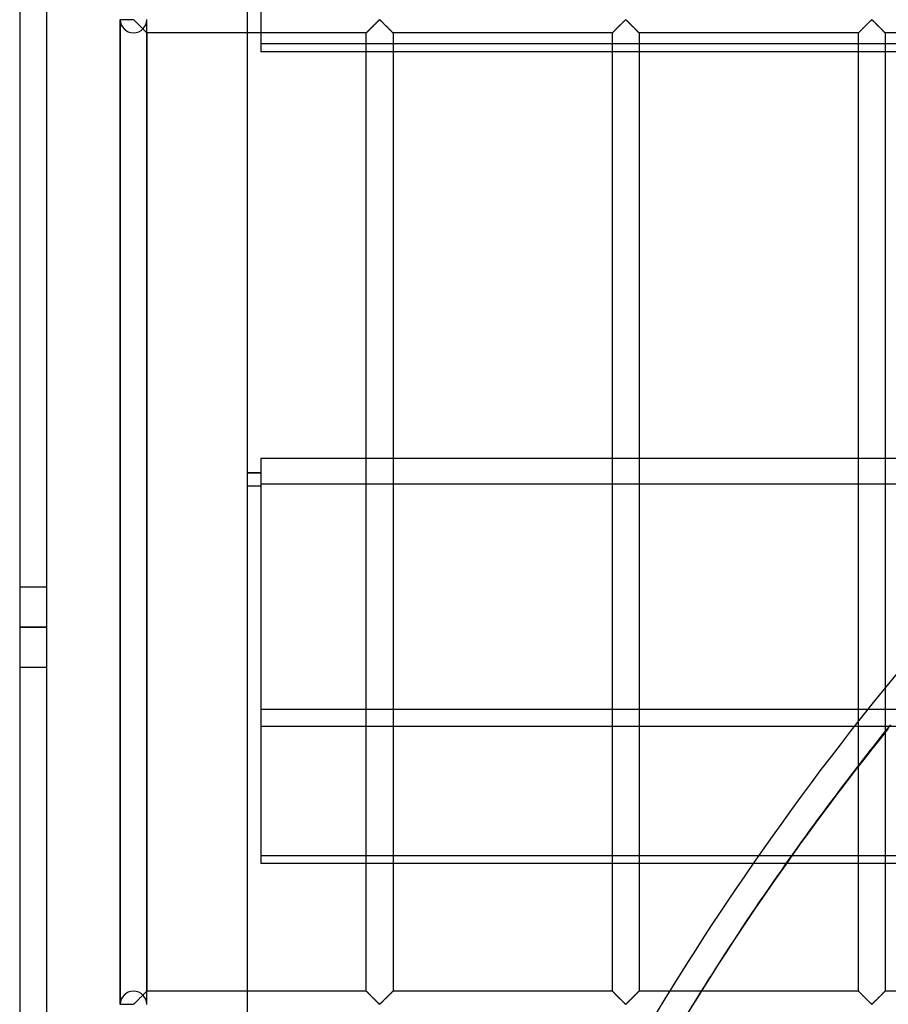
# Model space of a CAD drawing. Header units: millimetres. Extents: x -572 to 572, y -572 to 572.
# Tile 16 of 51: x -572 to -410, y 276 to 459. Entities that reach past the tile are written whole.
import ezdxf

# ---------------------------------------------------------------- set-up
doc = ezdxf.new("R2010")
doc.units = ezdxf.units.MM
doc.layers.add('MAIN-1', color=7, linetype='Continuous')
doc.layers.add('MAIN-2', color=7, linetype='Continuous')

msp = doc.modelspace()

# ---------------------------------------------------------------- linework, layer by layer
at = {"layer": 'MAIN-1'}
for p, q in [((-572.5, 572.5), (-572.5, -572.5)), ((-530, -530), (-530, 530)), ((-527.5, 482.13), (-527.5, 453.33)), ((527.5, 453.33), (-527.5, 453.33)), ((527.5, 377.49), (-527.5, 377.49)), ((-527.5, 377.49), (-527.5, 330.7)), ((-527.5, 374.82), (-530, 374.82)), ((-527.5, 374.76), (-530, 374.76)), ((-527.5, 372.32), (-530, 372.32)), ((-527.5, 330.7), (527.5, 330.7)), ((-527.5, 330.7), (-527.5, 301.9)), ((527.5, 301.9), (-527.5, 301.9)), ((-445.28, 278.12), (-451.16, 278.12))]:
    msp.add_line(p, q, dxfattribs=at)
msp.add_arc((0, 0), 530, 145.2765, 154.7519, dxfattribs=at)
msp.add_ellipse((0.2, 0.34), major_axis=(-454.66, 262.5), ratio=0.987688, start_param=-0.089431, end_param=0, dxfattribs=at)
at = {"layer": 'MAIN-2'}
for p, q in [((-567.5, 567.5), (-567.5, -567.5)), ((-553.75, 275.7), (-553.75, 459.3)), ((-553.75, 459.3), (-553.75, 275.7)), ((-553.75, 459.3), (-553.75, 275.7)), ((-551.25, 459.3), (-553.75, 459.3)), ((-551.25, 459.3), (-551.25, 459.38)), ((-551.14, 459.24), (-551.25, 459.3)), ((-551.04, 459.16), (-551.14, 459.24)), ((-548.75, 275.7), (-548.75, 459.3)), ((-548.75, 275.7), (-548.75, 459.3)), ((-505.52, 459.16), (-505.45, 459.22)), ((-505.44, 459.23), (-505.49, 459.18)), ((-505.45, 459.22), (-505.37, 459.29)), ((-505.39, 459.27), (-505.44, 459.23)), ((-505.31, 459.3), (-505.39, 459.27)), ((-505.37, 459.29), (-505.26, 459.29)), ((-505.2, 459.24), (-505.31, 459.3)), ((-505.26, 459.29), (-505.18, 459.22)), ((-505.11, 459.16), (-505.2, 459.24)), ((-505.18, 459.22), (-505.1, 459.16)), ((-459.58, 459.16), (-459.51, 459.22)), ((-459.5, 459.23), (-459.56, 459.18)), ((-459.51, 459.22), (-459.43, 459.29)), ((-459.45, 459.27), (-459.5, 459.23)), ((-459.38, 459.3), (-459.45, 459.27)), ((-459.43, 459.29), (-459.32, 459.29)), ((-459.26, 459.24), (-459.38, 459.3)), ((-459.32, 459.29), (-459.24, 459.22)), ((-459.17, 459.16), (-459.26, 459.24)), ((-459.24, 459.22), (-459.17, 459.16)), ((-413.65, 459.16), (-413.57, 459.22)), ((-413.57, 459.23), (-413.62, 459.18)), ((-413.57, 459.22), (-413.49, 459.29)), ((-413.51, 459.27), (-413.57, 459.23)), ((-413.44, 459.3), (-413.51, 459.27)), ((-413.49, 459.29), (-413.38, 459.29)), ((-413.32, 459.24), (-413.44, 459.3)), ((-413.38, 459.29), (-413.3, 459.22)), ((-413.23, 459.16), (-413.32, 459.24)), ((-413.3, 459.22), (-413.23, 459.16)), ((-550.95, 459.06), (-551.04, 459.16)), ((-550.85, 458.96), (-550.95, 459.06)), ((-550.74, 458.86), (-550.85, 458.96)), ((-550.63, 458.75), (-550.74, 458.86)), ((-550.51, 458.63), (-550.63, 458.75)), ((-550.4, 458.52), (-550.51, 458.63)), ((-550.28, 458.4), (-550.4, 458.52)), ((-550.16, 458.28), (-550.28, 458.4)), ((-550.04, 458.16), (-550.16, 458.28)), ((-549.92, 458.04), (-550.04, 458.16)), ((-549.8, 457.92), (-549.92, 458.04)), ((-549.68, 457.81), (-549.8, 457.92)), ((-549.57, 457.7), (-549.68, 457.81)), ((-549.46, 457.59), (-549.57, 457.7)), ((-549.48, 457.61), (-549.42, 457.54)), ((-549.36, 457.48), (-549.46, 457.59)), ((-549.42, 457.54), (-549.36, 457.48)), ((-549.36, 457.48), (-549.3, 457.42)), ((-549.26, 457.38), (-549.36, 457.48)), ((-549.3, 457.42), (-549.24, 457.36)), ((-549.16, 457.28), (-549.26, 457.38)), ((-549.24, 457.36), (-549.18, 457.31)), ((-507.4, 457.29), (-507.32, 457.37)), ((-507.29, 457.4), (-507.34, 457.34)), ((-507.32, 457.37), (-507.24, 457.45)), ((-507.23, 457.46), (-507.29, 457.4)), ((-507.24, 457.45), (-507.15, 457.53)), ((-507.17, 457.52), (-507.23, 457.46)), ((-507.11, 457.58), (-507.17, 457.52)), ((-507.15, 457.53), (-507.07, 457.62)), ((-507.05, 457.64), (-507.11, 457.58)), ((-507.07, 457.62), (-506.98, 457.71)), ((-506.98, 457.7), (-507.05, 457.64)), ((-506.98, 457.71), (-506.89, 457.8)), ((-506.92, 457.77), (-506.98, 457.7)), ((-506.85, 457.83), (-506.92, 457.77)), ((-506.89, 457.8), (-506.8, 457.89)), ((-506.79, 457.9), (-506.85, 457.83)), ((-506.8, 457.89), (-506.7, 457.98)), ((-506.72, 457.97), (-506.79, 457.9)), ((-506.65, 458.03), (-506.72, 457.97)), ((-506.7, 457.98), (-506.61, 458.08)), ((-506.58, 458.1), (-506.65, 458.03)), ((-506.61, 458.08), (-506.51, 458.18)), ((-506.51, 458.17), (-506.58, 458.1)), ((-506.51, 458.18), (-506.41, 458.27)), ((-506.44, 458.24), (-506.51, 458.17)), ((-506.38, 458.31), (-506.44, 458.24)), ((-506.41, 458.27), (-506.32, 458.37)), ((-506.31, 458.38), (-506.38, 458.31)), ((-506.32, 458.37), (-506.22, 458.46)), ((-506.24, 458.45), (-506.31, 458.38)), ((-506.17, 458.51), (-506.24, 458.45)), ((-506.22, 458.46), (-506.13, 458.56)), ((-506.1, 458.58), (-506.17, 458.51)), ((-506.13, 458.56), (-506.03, 458.65)), ((-506.04, 458.65), (-506.1, 458.58)), ((-505.97, 458.71), (-506.04, 458.65)), ((-506.03, 458.65), (-505.94, 458.74)), ((-505.91, 458.78), (-505.97, 458.71)), ((-505.94, 458.74), (-505.85, 458.83)), ((-505.84, 458.84), (-505.91, 458.78)), ((-505.85, 458.83), (-505.76, 458.92)), ((-505.78, 458.9), (-505.84, 458.84)), ((-505.72, 458.96), (-505.78, 458.9)), ((-505.76, 458.92), (-505.68, 459)), ((-505.66, 459.02), (-505.72, 458.96)), ((-505.68, 459), (-505.6, 459.08)), ((-505.6, 459.08), (-505.66, 459.02)), ((-505.6, 459.08), (-505.52, 459.16)), ((-505.55, 459.13), (-505.6, 459.08)), ((-505.49, 459.18), (-505.55, 459.13)), ((-505.01, 459.06), (-505.11, 459.16)), ((-505.1, 459.16), (-505.03, 459.08)), ((-505.03, 459.08), (-504.95, 459)), ((-504.91, 458.96), (-505.01, 459.06)), ((-504.95, 459), (-504.86, 458.92)), ((-504.8, 458.86), (-504.91, 458.96)), ((-504.86, 458.92), (-504.77, 458.83)), ((-504.69, 458.75), (-504.8, 458.86)), ((-504.77, 458.83), (-504.68, 458.74)), ((-504.58, 458.63), (-504.69, 458.75)), ((-504.68, 458.74), (-504.59, 458.65)), ((-504.59, 458.65), (-504.5, 458.56)), ((-504.46, 458.52), (-504.58, 458.63)), ((-504.5, 458.56), (-504.4, 458.46)), ((-504.34, 458.4), (-504.46, 458.52)), ((-504.4, 458.46), (-504.31, 458.37)), ((-504.22, 458.28), (-504.34, 458.4)), ((-504.31, 458.37), (-504.21, 458.27)), ((-504.1, 458.16), (-504.22, 458.28)), ((-504.21, 458.27), (-504.12, 458.18)), ((-504.12, 458.18), (-504.02, 458.08)), ((-503.98, 458.04), (-504.1, 458.16)), ((-504.02, 458.08), (-503.92, 457.98)), ((-503.86, 457.92), (-503.98, 458.04)), ((-503.92, 457.98), (-503.83, 457.89)), ((-503.75, 457.81), (-503.86, 457.92)), ((-503.83, 457.89), (-503.73, 457.8)), ((-503.63, 457.7), (-503.75, 457.81)), ((-503.73, 457.8), (-503.64, 457.71)), ((-503.64, 457.71), (-503.56, 457.62)), ((-503.53, 457.59), (-503.63, 457.7)), ((-503.56, 457.62), (-503.47, 457.53)), ((-503.42, 457.48), (-503.53, 457.59)), ((-503.47, 457.53), (-503.39, 457.45)), ((-503.32, 457.38), (-503.42, 457.48)), ((-503.39, 457.45), (-503.31, 457.37)), ((-503.22, 457.28), (-503.32, 457.38)), ((-503.31, 457.37), (-503.23, 457.29)), ((-461.46, 457.29), (-461.38, 457.37)), ((-461.35, 457.4), (-461.41, 457.34)), ((-461.38, 457.37), (-461.3, 457.45)), ((-461.29, 457.46), (-461.35, 457.4)), ((-461.3, 457.45), (-461.22, 457.53)), ((-461.23, 457.52), (-461.29, 457.46)), ((-461.17, 457.58), (-461.23, 457.52)), ((-461.22, 457.53), (-461.13, 457.62)), ((-461.11, 457.64), (-461.17, 457.58)), ((-461.13, 457.62), (-461.04, 457.71)), ((-461.05, 457.7), (-461.11, 457.64)), ((-460.98, 457.77), (-461.05, 457.7)), ((-461.04, 457.71), (-460.95, 457.8)), ((-460.92, 457.83), (-460.98, 457.77)), ((-460.95, 457.8), (-460.86, 457.89)), ((-460.85, 457.9), (-460.92, 457.83)), ((-460.86, 457.89), (-460.76, 457.98)), ((-460.78, 457.97), (-460.85, 457.9)), ((-460.71, 458.03), (-460.78, 457.97)), ((-460.76, 457.98), (-460.67, 458.08)), ((-460.65, 458.1), (-460.71, 458.03)), ((-460.67, 458.08), (-460.57, 458.18)), ((-460.58, 458.17), (-460.65, 458.1)), ((-460.51, 458.24), (-460.58, 458.17)), ((-460.57, 458.18), (-460.48, 458.27)), ((-460.44, 458.31), (-460.51, 458.24)), ((-460.48, 458.27), (-460.38, 458.37)), ((-460.37, 458.38), (-460.44, 458.31)), ((-460.38, 458.37), (-460.28, 458.46)), ((-460.3, 458.45), (-460.37, 458.38)), ((-460.23, 458.51), (-460.3, 458.45)), ((-460.28, 458.46), (-460.19, 458.56)), ((-460.17, 458.58), (-460.23, 458.51)), ((-460.19, 458.56), (-460.1, 458.65)), ((-460.1, 458.65), (-460.17, 458.58)), ((-460.1, 458.65), (-460, 458.74)), ((-460.03, 458.71), (-460.1, 458.65)), ((-459.97, 458.78), (-460.03, 458.71)), ((-460, 458.74), (-459.91, 458.83)), ((-459.91, 458.84), (-459.97, 458.78)), ((-459.91, 458.83), (-459.83, 458.92)), ((-459.84, 458.9), (-459.91, 458.84)), ((-459.78, 458.96), (-459.84, 458.9)), ((-459.83, 458.92), (-459.74, 459)), ((-459.72, 459.02), (-459.78, 458.96)), ((-459.74, 459), (-459.66, 459.08)), ((-459.67, 459.08), (-459.72, 459.02)), ((-459.61, 459.13), (-459.67, 459.08)), ((-459.66, 459.08), (-459.58, 459.16)), ((-459.56, 459.18), (-459.61, 459.13)), ((-459.17, 459.16), (-459.09, 459.08)), ((-459.07, 459.06), (-459.17, 459.16)), ((-459.09, 459.08), (-459.01, 459)), ((-458.97, 458.96), (-459.07, 459.06)), ((-459.01, 459), (-458.92, 458.92)), ((-458.86, 458.86), (-458.97, 458.96)), ((-458.92, 458.92), (-458.84, 458.83)), ((-458.75, 458.75), (-458.86, 458.86)), ((-458.84, 458.83), (-458.75, 458.74)), ((-458.64, 458.63), (-458.75, 458.75)), ((-458.75, 458.74), (-458.65, 458.65)), ((-458.65, 458.65), (-458.56, 458.56)), ((-458.52, 458.52), (-458.64, 458.63)), ((-458.56, 458.56), (-458.47, 458.46)), ((-458.4, 458.4), (-458.52, 458.52)), ((-458.47, 458.46), (-458.37, 458.37)), ((-458.28, 458.28), (-458.4, 458.4)), ((-458.37, 458.37), (-458.27, 458.27)), ((-458.16, 458.16), (-458.28, 458.28)), ((-458.27, 458.27), (-458.18, 458.18)), ((-458.18, 458.18), (-458.08, 458.08)), ((-458.04, 458.04), (-458.16, 458.16)), ((-458.08, 458.08), (-457.99, 457.98)), ((-457.93, 457.92), (-458.04, 458.04)), ((-457.99, 457.98), (-457.89, 457.89)), ((-457.81, 457.81), (-457.93, 457.92)), ((-457.89, 457.89), (-457.8, 457.8)), ((-457.7, 457.7), (-457.81, 457.81)), ((-457.8, 457.8), (-457.71, 457.71)), ((-457.71, 457.71), (-457.62, 457.62)), ((-457.59, 457.59), (-457.7, 457.7)), ((-457.62, 457.62), (-457.53, 457.53)), ((-457.48, 457.48), (-457.59, 457.59)), ((-457.53, 457.53), (-457.45, 457.45)), ((-457.38, 457.38), (-457.48, 457.48)), ((-457.45, 457.45), (-457.37, 457.37)), ((-457.28, 457.28), (-457.38, 457.38)), ((-457.37, 457.37), (-457.29, 457.29)), ((-415.52, 457.29), (-415.44, 457.37)), ((-415.41, 457.4), (-415.47, 457.34)), ((-415.44, 457.37), (-415.36, 457.45)), ((-415.35, 457.46), (-415.41, 457.4)), ((-415.36, 457.45), (-415.28, 457.53)), ((-415.29, 457.52), (-415.35, 457.46)), ((-415.23, 457.58), (-415.29, 457.52)), ((-415.28, 457.53), (-415.19, 457.62)), ((-415.17, 457.64), (-415.23, 457.58)), ((-415.19, 457.62), (-415.11, 457.71)), ((-415.11, 457.7), (-415.17, 457.64)), ((-415.11, 457.71), (-415.02, 457.8)), ((-415.04, 457.77), (-415.11, 457.7)), ((-414.98, 457.83), (-415.04, 457.77)), ((-415.02, 457.8), (-414.92, 457.89)), ((-414.91, 457.9), (-414.98, 457.83)), ((-414.92, 457.89), (-414.83, 457.98)), ((-414.84, 457.97), (-414.91, 457.9)), ((-414.78, 458.03), (-414.84, 457.97)), ((-414.83, 457.98), (-414.73, 458.08)), ((-414.71, 458.1), (-414.78, 458.03)), ((-414.73, 458.08), (-414.63, 458.18)), ((-414.64, 458.17), (-414.71, 458.1)), ((-414.57, 458.24), (-414.64, 458.17)), ((-414.63, 458.18), (-414.54, 458.27)), ((-414.5, 458.31), (-414.57, 458.24)), ((-414.54, 458.27), (-414.44, 458.37)), ((-414.43, 458.38), (-414.5, 458.31)), ((-414.44, 458.37), (-414.35, 458.46)), ((-414.36, 458.45), (-414.43, 458.38)), ((-414.3, 458.51), (-414.36, 458.45)), ((-414.35, 458.46), (-414.25, 458.56)), ((-414.23, 458.58), (-414.3, 458.51)), ((-414.25, 458.56), (-414.16, 458.65)), ((-414.16, 458.65), (-414.23, 458.58)), ((-414.16, 458.65), (-414.07, 458.74)), ((-414.1, 458.71), (-414.16, 458.65)), ((-414.03, 458.78), (-414.1, 458.71)), ((-414.07, 458.74), (-413.98, 458.83)), ((-413.97, 458.84), (-414.03, 458.78)), ((-413.98, 458.83), (-413.89, 458.92)), ((-413.91, 458.9), (-413.97, 458.84)), ((-413.84, 458.96), (-413.91, 458.9)), ((-413.89, 458.92), (-413.8, 459)), ((-413.79, 459.02), (-413.84, 458.96)), ((-413.8, 459), (-413.72, 459.08)), ((-413.73, 459.08), (-413.79, 459.02)), ((-413.67, 459.13), (-413.73, 459.08)), ((-413.72, 459.08), (-413.65, 459.16)), ((-413.62, 459.18), (-413.67, 459.13)), ((-413.23, 459.16), (-413.15, 459.08)), ((-413.13, 459.06), (-413.23, 459.16)), ((-413.15, 459.08), (-413.07, 459)), ((-413.03, 458.96), (-413.13, 459.06)), ((-413.07, 459), (-412.99, 458.92)), ((-412.93, 458.86), (-413.03, 458.96)), ((-412.99, 458.92), (-412.9, 458.83)), ((-412.81, 458.75), (-412.93, 458.86)), ((-412.9, 458.83), (-412.81, 458.74)), ((-412.7, 458.63), (-412.81, 458.75)), ((-412.81, 458.74), (-412.72, 458.65)), ((-412.72, 458.65), (-412.62, 458.56)), ((-412.58, 458.52), (-412.7, 458.63)), ((-412.62, 458.56), (-412.53, 458.46)), ((-412.47, 458.4), (-412.58, 458.52)), ((-412.53, 458.46), (-412.43, 458.37)), ((-412.35, 458.28), (-412.47, 458.4)), ((-412.43, 458.37), (-412.34, 458.27)), ((-412.23, 458.16), (-412.35, 458.28)), ((-412.34, 458.27), (-412.24, 458.18)), ((-412.24, 458.18), (-412.14, 458.08)), ((-412.11, 458.04), (-412.23, 458.16)), ((-412.14, 458.08), (-412.05, 457.98)), ((-411.99, 457.92), (-412.11, 458.04)), ((-412.05, 457.98), (-411.95, 457.89)), ((-411.87, 457.81), (-411.99, 457.92)), ((-411.95, 457.89), (-411.86, 457.8)), ((-411.76, 457.7), (-411.87, 457.81)), ((-411.86, 457.8), (-411.77, 457.71)), ((-411.77, 457.71), (-411.68, 457.62)), ((-411.65, 457.59), (-411.76, 457.7)), ((-411.68, 457.62), (-411.6, 457.53)), ((-411.55, 457.48), (-411.65, 457.59)), ((-411.6, 457.53), (-411.51, 457.45)), ((-411.44, 457.38), (-411.55, 457.48)), ((-411.51, 457.45), (-411.43, 457.37)), ((-411.35, 457.28), (-411.44, 457.38)), ((-411.43, 457.37), (-411.35, 457.29)), ((-549.18, 457.31), (-549.13, 457.25)), ((-549.07, 457.19), (-549.16, 457.28)), ((-549.13, 457.25), (-549.08, 457.2)), ((-549.08, 457.2), (-549.03, 457.15)), ((-548.99, 457.11), (-549.07, 457.19)), ((-549.03, 457.15), (-548.98, 457.11)), ((-548.92, 457.04), (-548.99, 457.11)), ((-548.98, 457.11), (-548.94, 457.06)), ((-548.94, 457.06), (-548.9, 457.02)), ((-548.86, 456.98), (-548.92, 457.04)), ((-548.9, 457.02), (-548.87, 456.99)), ((-548.87, 456.99), (-548.84, 456.96)), ((-548.81, 456.94), (-548.86, 456.98)), ((-548.84, 456.96), (-548.81, 456.93)), ((-548.78, 456.9), (-548.81, 456.94)), ((-548.81, 456.93), (-548.79, 456.91)), ((-548.79, 456.91), (-548.77, 456.9)), ((-548.76, 456.88), (-548.78, 456.9)), ((-548.77, 456.9), (-548.76, 456.88)), ((-548.76, 456.88), (-548.75, 456.88)), ((-548.75, 456.88), (-548.76, 456.88)), ((-548.75, 456.88), (-548.75, 278.12)), ((-548.75, 456.88), (-548.75, 456.88)), ((-507.81, 456.88), (-548.75, 456.88)), ((-507.81, 456.88), (-507.79, 456.89)), ((-507.81, 456.88), (-507.81, 456.88)), ((-507.81, 278.12), (-507.81, 456.88)), ((-507.8, 456.88), (-507.81, 456.88)), ((-507.81, 456.88), (-507.81, 456.88)), ((-507.79, 456.9), (-507.8, 456.88)), ((-507.79, 456.89), (-507.77, 456.92)), ((-507.78, 456.91), (-507.79, 456.9)), ((-507.75, 456.93), (-507.78, 456.91)), ((-507.77, 456.92), (-507.74, 456.95)), ((-507.73, 456.96), (-507.75, 456.93)), ((-507.74, 456.95), (-507.7, 456.99)), ((-507.7, 456.98), (-507.73, 456.96)), ((-507.7, 456.99), (-507.65, 457.03)), ((-507.67, 457.02), (-507.7, 456.98)), ((-507.63, 457.05), (-507.67, 457.02)), ((-507.65, 457.03), (-507.6, 457.09)), ((-507.59, 457.09), (-507.63, 457.05)), ((-507.6, 457.09), (-507.54, 457.15)), ((-507.55, 457.14), (-507.59, 457.09)), ((-507.5, 457.19), (-507.55, 457.14)), ((-507.54, 457.15), (-507.47, 457.22)), ((-507.45, 457.24), (-507.5, 457.19)), ((-507.47, 457.22), (-507.4, 457.29)), ((-507.4, 457.29), (-507.45, 457.24)), ((-507.34, 457.34), (-507.4, 457.29)), ((-503.23, 457.29), (-503.15, 457.22)), ((-503.13, 457.19), (-503.22, 457.28)), ((-503.15, 457.22), (-503.09, 457.15)), ((-503.05, 457.11), (-503.13, 457.19)), ((-503.09, 457.15), (-503.03, 457.09)), ((-502.98, 457.04), (-503.05, 457.11)), ((-503.03, 457.09), (-502.97, 457.03)), ((-502.92, 456.98), (-502.98, 457.04)), ((-502.97, 457.03), (-502.92, 456.99)), ((-502.92, 456.99), (-502.88, 456.95)), ((-502.88, 456.94), (-502.92, 456.98)), ((-502.88, 456.95), (-502.85, 456.92)), ((-502.84, 456.9), (-502.88, 456.94)), ((-502.85, 456.92), (-502.83, 456.89)), ((-502.82, 456.88), (-502.84, 456.9)), ((-502.83, 456.89), (-502.82, 456.88)), ((-502.82, 456.88), (-502.81, 456.88)), ((-502.81, 456.88), (-502.82, 456.88)), ((-502.81, 456.88), (-502.81, 278.12)), ((-461.87, 456.88), (-502.81, 456.88)), ((-461.87, 456.88), (-461.86, 456.89)), ((-461.87, 456.88), (-461.87, 456.88)), ((-461.87, 278.12), (-461.87, 456.88)), ((-461.86, 456.88), (-461.87, 456.88)), ((-461.87, 456.88), (-461.87, 456.88)), ((-461.86, 456.89), (-461.83, 456.92)), ((-461.85, 456.9), (-461.86, 456.88)), ((-461.84, 456.91), (-461.85, 456.9)), ((-461.82, 456.93), (-461.84, 456.91)), ((-461.83, 456.92), (-461.8, 456.95)), ((-461.79, 456.96), (-461.82, 456.93)), ((-461.8, 456.95), (-461.76, 456.99)), ((-461.76, 456.98), (-461.79, 456.96)), ((-461.76, 456.99), (-461.72, 457.03)), ((-461.73, 457.02), (-461.76, 456.98)), ((-461.69, 457.05), (-461.73, 457.02)), ((-461.72, 457.03), (-461.66, 457.09)), ((-461.65, 457.09), (-461.69, 457.05)), ((-461.66, 457.09), (-461.6, 457.15)), ((-461.61, 457.14), (-461.65, 457.09)), ((-461.56, 457.19), (-461.61, 457.14)), ((-461.6, 457.15), (-461.53, 457.22)), ((-461.51, 457.24), (-461.56, 457.19)), ((-461.53, 457.22), (-461.46, 457.29)), ((-461.46, 457.29), (-461.51, 457.24)), ((-461.41, 457.34), (-461.46, 457.29)), ((-457.29, 457.29), (-457.22, 457.22)), ((-457.2, 457.19), (-457.28, 457.28)), ((-457.22, 457.22), (-457.15, 457.15)), ((-457.11, 457.11), (-457.2, 457.19)), ((-457.15, 457.15), (-457.09, 457.09)), ((-457.04, 457.04), (-457.11, 457.11)), ((-457.09, 457.09), (-457.03, 457.03)), ((-456.98, 456.98), (-457.04, 457.04)), ((-457.03, 457.03), (-456.99, 456.99)), ((-456.99, 456.99), (-456.95, 456.95)), ((-456.94, 456.94), (-456.98, 456.98)), ((-456.95, 456.95), (-456.92, 456.92)), ((-456.9, 456.9), (-456.94, 456.94)), ((-456.92, 456.92), (-456.89, 456.89)), ((-456.88, 456.88), (-456.9, 456.9)), ((-456.89, 456.89), (-456.88, 456.88)), ((-456.88, 456.88), (-456.88, 278.12)), ((-456.88, 456.88), (-456.88, 456.88)), ((-456.88, 456.88), (-456.88, 456.88)), ((-415.94, 456.88), (-456.88, 456.88)), ((-415.94, 456.88), (-415.93, 456.88)), ((-415.94, 278.12), (-415.94, 456.88)), ((-415.93, 456.88), (-415.94, 456.88)), ((-415.92, 456.9), (-415.93, 456.88)), ((-415.93, 456.88), (-415.92, 456.89)), ((-415.93, 456.88), (-415.93, 456.88)), ((-415.92, 456.89), (-415.9, 456.92)), ((-415.9, 456.91), (-415.92, 456.9)), ((-415.9, 456.92), (-415.87, 456.95)), ((-415.88, 456.93), (-415.9, 456.91)), ((-415.86, 456.96), (-415.88, 456.93)), ((-415.87, 456.95), (-415.83, 456.99)), ((-415.83, 456.98), (-415.86, 456.96)), ((-415.83, 456.99), (-415.78, 457.03)), ((-415.79, 457.02), (-415.83, 456.98)), ((-415.76, 457.05), (-415.79, 457.02)), ((-415.78, 457.03), (-415.72, 457.09)), ((-415.72, 457.09), (-415.76, 457.05)), ((-415.72, 457.09), (-415.66, 457.15)), ((-415.67, 457.14), (-415.72, 457.09)), ((-415.63, 457.19), (-415.67, 457.14)), ((-415.66, 457.15), (-415.6, 457.22)), ((-415.58, 457.24), (-415.63, 457.19)), ((-415.6, 457.22), (-415.52, 457.29)), ((-415.52, 457.29), (-415.58, 457.24)), ((-415.47, 457.34), (-415.52, 457.29)), ((-411.35, 457.29), (-411.28, 457.22)), ((-411.26, 457.19), (-411.35, 457.28)), ((-411.28, 457.22), (-411.21, 457.15)), ((-411.18, 457.11), (-411.26, 457.19)), ((-411.21, 457.15), (-411.15, 457.09)), ((-411.11, 457.04), (-411.18, 457.11)), ((-411.15, 457.09), (-411.1, 457.03)), ((-411.05, 456.98), (-411.11, 457.04)), ((-411.1, 457.03), (-411.05, 456.99)), ((-411.05, 456.99), (-411.01, 456.95)), ((-411, 456.94), (-411.05, 456.98)), ((-411.01, 456.95), (-410.98, 456.92)), ((-410.97, 456.9), (-411, 456.94)), ((-410.98, 456.92), (-410.96, 456.89)), ((-410.95, 456.88), (-410.97, 456.9)), ((-410.96, 456.89), (-410.94, 456.88)), ((-410.94, 456.88), (-410.95, 456.88)), ((-410.94, 456.88), (-410.94, 278.12)), ((-410.94, 456.88), (-410.94, 456.88)), ((-370, 456.88), (-410.94, 456.88)), ((-527.5, 454.87), (527.5, 454.87)), ((-530, 372.38), (-527.5, 372.38)), ((-527.5, 372.74), (527.5, 372.74)), ((-567.5, 353.5), (-572.5, 353.5)), ((-567.5, 346), (-572.5, 346)), ((-572.5, 346), (-567.5, 346)), ((-567.5, 338.5), (-572.5, 338.5)), ((527.5, 327.49), (-527.5, 327.49)), ((-527.5, 303.44), (527.5, 303.44)), ((-549.58, 277.3), (-549.52, 277.36)), ((-549.52, 277.36), (-549.45, 277.42)), ((-549.42, 277.46), (-549.48, 277.39)), ((-549.45, 277.42), (-549.39, 277.48)), ((-549.36, 277.52), (-549.42, 277.46)), ((-549.39, 277.48), (-549.33, 277.54)), ((-549.3, 277.58), (-549.36, 277.52)), ((-549.33, 277.54), (-549.28, 277.6)), ((-549.24, 277.64), (-549.3, 277.58)), ((-549.28, 277.6), (-549.22, 277.66)), ((-549.18, 277.69), (-549.24, 277.64)), ((-549.22, 277.66), (-549.16, 277.71)), ((-549.13, 277.75), (-549.18, 277.69)), ((-549.16, 277.71), (-549.11, 277.76)), ((-549.08, 277.8), (-549.13, 277.75)), ((-549.11, 277.76), (-549.06, 277.81)), ((-549.03, 277.85), (-549.08, 277.8)), ((-549.06, 277.81), (-549.01, 277.86)), ((-548.98, 277.89), (-549.03, 277.85)), ((-549.01, 277.86), (-548.97, 277.91)), ((-548.94, 277.94), (-548.98, 277.89)), ((-548.97, 277.91), (-548.93, 277.95)), ((-548.9, 277.98), (-548.94, 277.94)), ((-548.93, 277.95), (-548.89, 277.98)), ((-548.87, 278.01), (-548.9, 277.98)), ((-548.89, 277.98), (-548.86, 278.02)), ((-548.84, 278.04), (-548.87, 278.01)), ((-548.86, 278.02), (-548.83, 278.04)), ((-548.81, 278.07), (-548.84, 278.04)), ((-548.83, 278.04), (-548.81, 278.07)), ((-548.79, 278.09), (-548.81, 278.07)), ((-548.81, 278.07), (-548.79, 278.09)), ((-548.77, 278.1), (-548.79, 278.09)), ((-548.79, 278.09), (-548.77, 278.1)), ((-548.76, 278.12), (-548.77, 278.1)), ((-548.77, 278.1), (-548.76, 278.12)), ((-548.75, 278.12), (-548.76, 278.12)), ((-548.76, 278.12), (-548.75, 278.12)), ((-548.75, 278.12), (-548.75, 278.12)), ((-548.75, 278.12), (-548.75, 278.12)), ((-507.81, 278.12), (-548.75, 278.12)), ((-507.79, 278.11), (-507.81, 278.12)), ((-507.81, 278.12), (-507.81, 278.12)), ((-507.81, 278.12), (-507.8, 278.12)), ((-507.8, 278.12), (-507.78, 278.1)), ((-507.77, 278.08), (-507.79, 278.11)), ((-507.78, 278.1), (-507.75, 278.06)), ((-507.74, 278.05), (-507.77, 278.08)), ((-507.75, 278.06), (-507.7, 278.02)), ((-507.7, 278.01), (-507.74, 278.05)), ((-507.7, 278.02), (-507.64, 277.96)), ((-507.65, 277.97), (-507.7, 278.01)), ((-507.6, 277.91), (-507.65, 277.97)), ((-507.64, 277.96), (-507.57, 277.89)), ((-507.54, 277.85), (-507.6, 277.91)), ((-507.57, 277.89), (-507.49, 277.81)), ((-507.47, 277.78), (-507.54, 277.85)), ((-507.49, 277.81), (-507.4, 277.72)), ((-507.4, 277.71), (-507.47, 277.78)), ((-507.4, 277.72), (-507.31, 277.62)), ((-507.32, 277.63), (-507.4, 277.71)), ((-507.24, 277.55), (-507.32, 277.63)), ((-507.31, 277.62), (-507.2, 277.52)), ((-507.15, 277.47), (-507.24, 277.55)), ((-507.2, 277.52), (-507.1, 277.41)), ((-507.07, 277.38), (-507.15, 277.47)), ((-507.1, 277.41), (-506.99, 277.3)), ((-506.98, 277.29), (-507.07, 277.38)), ((-503.56, 277.38), (-503.64, 277.29)), ((-503.64, 277.3), (-503.58, 277.36)), ((-503.58, 277.36), (-503.52, 277.42)), ((-503.47, 277.47), (-503.56, 277.38)), ((-503.52, 277.42), (-503.46, 277.48)), ((-503.39, 277.55), (-503.47, 277.47)), ((-503.46, 277.48), (-503.4, 277.54)), ((-503.4, 277.54), (-503.34, 277.6)), ((-503.31, 277.63), (-503.39, 277.55)), ((-503.34, 277.6), (-503.28, 277.66)), ((-503.23, 277.71), (-503.31, 277.63)), ((-503.28, 277.66), (-503.23, 277.71)), ((-503.15, 277.78), (-503.23, 277.71)), ((-503.23, 277.71), (-503.17, 277.76)), ((-503.17, 277.76), (-503.12, 277.81)), ((-503.09, 277.85), (-503.15, 277.78)), ((-503.12, 277.81), (-503.08, 277.86)), ((-503.03, 277.91), (-503.09, 277.85)), ((-503.08, 277.86), (-503.03, 277.91)), ((-502.97, 277.97), (-503.03, 277.91)), ((-503.03, 277.91), (-502.99, 277.95)), ((-502.99, 277.95), (-502.96, 277.98)), ((-502.92, 278.01), (-502.97, 277.97)), ((-502.96, 277.98), (-502.92, 278.02)), ((-502.88, 278.05), (-502.92, 278.01)), ((-502.92, 278.02), (-502.89, 278.04)), ((-502.89, 278.04), (-502.87, 278.07)), ((-502.85, 278.08), (-502.88, 278.05)), ((-502.87, 278.07), (-502.85, 278.09)), ((-502.83, 278.11), (-502.85, 278.08)), ((-502.85, 278.09), (-502.83, 278.1)), ((-502.82, 278.12), (-502.83, 278.11)), ((-502.83, 278.1), (-502.82, 278.12)), ((-502.81, 278.12), (-502.82, 278.12)), ((-502.82, 278.12), (-502.82, 278.12)), ((-502.82, 278.12), (-502.81, 278.12)), ((-461.87, 278.12), (-502.81, 278.12)), ((-461.86, 278.11), (-461.87, 278.12)), ((-461.87, 278.12), (-461.87, 278.12)), ((-461.87, 278.12), (-461.87, 278.12)), ((-461.87, 278.12), (-461.85, 278.1)), ((-461.83, 278.08), (-461.86, 278.11)), ((-461.85, 278.1), (-461.81, 278.06)), ((-461.8, 278.05), (-461.83, 278.08)), ((-461.81, 278.06), (-461.77, 278.02)), ((-461.76, 278.01), (-461.8, 278.05)), ((-461.77, 278.02), (-461.71, 277.96)), ((-461.72, 277.97), (-461.76, 278.01)), ((-461.66, 277.91), (-461.72, 277.97)), ((-461.71, 277.96), (-461.64, 277.89)), ((-461.6, 277.85), (-461.66, 277.91)), ((-461.64, 277.89), (-461.55, 277.81)), ((-461.53, 277.78), (-461.6, 277.85)), ((-461.55, 277.81), (-461.47, 277.72)), ((-461.46, 277.71), (-461.53, 277.78)), ((-461.47, 277.72), (-461.37, 277.62)), ((-461.38, 277.63), (-461.46, 277.71)), ((-461.3, 277.55), (-461.38, 277.63)), ((-461.37, 277.62), (-461.27, 277.52)), ((-461.22, 277.47), (-461.3, 277.55)), ((-461.27, 277.52), (-461.16, 277.41)), ((-461.13, 277.38), (-461.22, 277.47)), ((-461.16, 277.41), (-461.05, 277.3)), ((-461.04, 277.29), (-461.13, 277.38)), ((-457.62, 277.38), (-457.71, 277.29)), ((-457.7, 277.3), (-457.64, 277.36)), ((-457.64, 277.36), (-457.58, 277.42)), ((-457.53, 277.47), (-457.62, 277.38)), ((-457.58, 277.42), (-457.52, 277.48)), ((-457.45, 277.55), (-457.53, 277.47)), ((-457.52, 277.48), (-457.46, 277.54)), ((-457.46, 277.54), (-457.4, 277.6)), ((-457.37, 277.63), (-457.45, 277.55)), ((-457.4, 277.6), (-457.34, 277.66)), ((-457.29, 277.71), (-457.37, 277.63)), ((-457.34, 277.66), (-457.29, 277.71)), ((-457.22, 277.78), (-457.29, 277.71)), ((-457.29, 277.71), (-457.24, 277.76)), ((-457.24, 277.76), (-457.19, 277.81)), ((-457.15, 277.85), (-457.22, 277.78)), ((-457.19, 277.81), (-457.14, 277.86)), ((-457.09, 277.91), (-457.15, 277.85)), ((-457.14, 277.86), (-457.1, 277.91)), ((-457.1, 277.91), (-457.06, 277.95)), ((-457.03, 277.97), (-457.09, 277.91)), ((-457.06, 277.95), (-457.02, 277.98)), ((-456.99, 278.01), (-457.03, 277.97)), ((-457.02, 277.98), (-456.99, 278.02)), ((-456.95, 278.05), (-456.99, 278.01)), ((-456.99, 278.02), (-456.96, 278.04)), ((-456.96, 278.04), (-456.93, 278.07)), ((-456.92, 278.08), (-456.95, 278.05)), ((-456.93, 278.07), (-456.91, 278.09)), ((-456.89, 278.11), (-456.92, 278.08)), ((-456.91, 278.09), (-456.9, 278.1)), ((-456.9, 278.1), (-456.89, 278.12)), ((-456.88, 278.12), (-456.89, 278.11)), ((-456.89, 278.12), (-456.88, 278.12)), ((-456.88, 278.12), (-456.88, 278.12)), ((-456.88, 278.12), (-456.88, 278.12)), ((-451.16, 278.12), (-456.88, 278.12)), ((-415.94, 278.12), (-445.28, 278.12)), ((-415.93, 278.12), (-415.94, 278.12)), ((-415.94, 278.12), (-415.93, 278.12)), ((-415.92, 278.11), (-415.93, 278.12)), ((-415.93, 278.12), (-415.91, 278.1)), ((-415.9, 278.08), (-415.92, 278.11)), ((-415.91, 278.1), (-415.87, 278.06)), ((-415.87, 278.05), (-415.9, 278.08)), ((-415.87, 278.06), (-415.83, 278.02)), ((-415.83, 278.01), (-415.87, 278.05)), ((-415.83, 278.02), (-415.77, 277.96)), ((-415.78, 277.97), (-415.83, 278.01)), ((-415.72, 277.91), (-415.78, 277.97)), ((-415.77, 277.96), (-415.7, 277.89)), ((-415.66, 277.85), (-415.72, 277.91)), ((-415.7, 277.89), (-415.62, 277.81)), ((-415.6, 277.78), (-415.66, 277.85)), ((-415.62, 277.81), (-415.53, 277.72)), ((-415.52, 277.71), (-415.6, 277.78)), ((-415.53, 277.72), (-415.43, 277.62)), ((-415.44, 277.63), (-415.52, 277.71)), ((-415.36, 277.55), (-415.44, 277.63)), ((-415.43, 277.62), (-415.33, 277.52)), ((-415.28, 277.47), (-415.36, 277.55)), ((-415.33, 277.52), (-415.22, 277.41)), ((-415.19, 277.38), (-415.28, 277.47)), ((-415.22, 277.41), (-415.12, 277.3)), ((-415.11, 277.29), (-415.19, 277.38)), ((-411.68, 277.38), (-411.77, 277.29)), ((-411.77, 277.3), (-411.7, 277.36)), ((-411.7, 277.36), (-411.64, 277.42)), ((-411.6, 277.47), (-411.68, 277.38)), ((-411.64, 277.42), (-411.58, 277.48)), ((-411.51, 277.55), (-411.6, 277.47)), ((-411.58, 277.48), (-411.52, 277.54)), ((-411.52, 277.54), (-411.46, 277.6)), ((-411.43, 277.63), (-411.51, 277.55)), ((-411.46, 277.6), (-411.41, 277.66)), ((-411.35, 277.71), (-411.43, 277.63)), ((-411.41, 277.66), (-411.35, 277.71)), ((-411.28, 277.78), (-411.35, 277.71)), ((-411.35, 277.71), (-411.3, 277.76)), ((-411.3, 277.76), (-411.25, 277.81)), ((-411.21, 277.85), (-411.28, 277.78)), ((-411.25, 277.81), (-411.2, 277.86)), ((-411.15, 277.91), (-411.21, 277.85)), ((-411.2, 277.86), (-411.16, 277.91)), ((-411.16, 277.91), (-411.12, 277.95)), ((-411.1, 277.97), (-411.15, 277.91)), ((-411.12, 277.95), (-411.08, 277.98)), ((-411.05, 278.01), (-411.1, 277.97)), ((-411.08, 277.98), (-411.05, 278.02)), ((-411.01, 278.05), (-411.05, 278.01)), ((-411.05, 278.02), (-411.02, 278.04)), ((-411.02, 278.04), (-411, 278.07)), ((-410.98, 278.08), (-411.01, 278.05)), ((-411, 278.07), (-410.97, 278.09)), ((-410.96, 278.11), (-410.98, 278.08)), ((-410.97, 278.09), (-410.96, 278.1)), ((-410.94, 278.12), (-410.96, 278.11)), ((-410.96, 278.1), (-410.95, 278.12)), ((-410.95, 278.12), (-410.94, 278.12)), ((-410.94, 278.12), (-410.94, 278.12)), ((-410.94, 278.12), (-410.94, 278.12)), ((-370, 278.12), (-410.94, 278.12)), ((-553.75, 275.7), (-551.25, 275.7)), ((-551.25, 275.7), (-551.18, 275.73)), ((-551.25, 275.62), (-551.25, 275.7)), ((-551.18, 275.73), (-551.12, 275.77)), ((-551.12, 275.77), (-551.07, 275.82)), ((-551.07, 275.82), (-551.02, 275.87)), ((-551.02, 275.87), (-550.96, 275.92)), ((-550.96, 275.92), (-550.9, 275.98)), ((-550.9, 275.98), (-550.84, 276.04)), ((-550.84, 276.04), (-550.78, 276.1)), ((-550.78, 276.1), (-550.72, 276.16)), ((-550.72, 276.16), (-550.66, 276.22)), ((-550.66, 276.22), (-550.59, 276.29)), ((-550.59, 276.29), (-550.52, 276.35)), ((-550.52, 276.35), (-550.46, 276.42)), ((-550.46, 276.42), (-550.39, 276.49)), ((-550.39, 276.49), (-550.32, 276.55)), ((-550.32, 276.55), (-550.26, 276.62)), ((-550.26, 276.62), (-550.19, 276.69)), ((-550.19, 276.69), (-550.12, 276.76)), ((-550.12, 276.76), (-550.05, 276.83)), ((-550.05, 276.83), (-549.98, 276.9)), ((-549.98, 276.9), (-549.91, 276.97)), ((-549.91, 276.97), (-549.84, 277.03)), ((-549.84, 277.03), (-549.78, 277.1)), ((-549.78, 277.1), (-549.71, 277.17)), ((-549.71, 277.17), (-549.64, 277.23)), ((-549.64, 277.23), (-549.58, 277.3)), ((-506.99, 277.3), (-506.88, 277.19)), ((-506.89, 277.2), (-506.98, 277.29)), ((-506.8, 277.11), (-506.89, 277.2)), ((-506.88, 277.19), (-506.76, 277.08)), ((-506.7, 277.02), (-506.8, 277.11)), ((-506.76, 277.08), (-506.64, 276.96)), ((-506.61, 276.92), (-506.7, 277.02)), ((-506.64, 276.96), (-506.52, 276.84)), ((-506.51, 276.82), (-506.61, 276.92)), ((-506.52, 276.84), (-506.4, 276.72)), ((-506.41, 276.73), (-506.51, 276.82)), ((-506.32, 276.63), (-506.41, 276.73)), ((-506.4, 276.72), (-506.28, 276.6)), ((-506.22, 276.54), (-506.32, 276.63)), ((-506.28, 276.6), (-506.17, 276.48)), ((-506.13, 276.44), (-506.22, 276.54)), ((-506.17, 276.48), (-506.05, 276.37)), ((-506.03, 276.35), (-506.13, 276.44)), ((-506.05, 276.37), (-505.94, 276.25)), ((-505.94, 276.26), (-506.03, 276.35)), ((-505.85, 276.17), (-505.94, 276.26)), ((-505.94, 276.25), (-505.82, 276.14)), ((-505.76, 276.08), (-505.85, 276.17)), ((-505.82, 276.14), (-505.72, 276.04)), ((-505.68, 276), (-505.76, 276.08)), ((-505.72, 276.04), (-505.62, 275.94)), ((-505.6, 275.92), (-505.68, 276)), ((-505.62, 275.94), (-505.52, 275.84)), ((-505.52, 275.84), (-505.6, 275.92)), ((-505.45, 275.78), (-505.52, 275.84)), ((-505.52, 275.84), (-505.43, 275.76)), ((-505.37, 275.71), (-505.45, 275.78)), ((-505.43, 275.76), (-505.31, 275.7)), ((-505.26, 275.71), (-505.37, 275.71)), ((-505.31, 275.7), (-505.24, 275.73)), ((-505.18, 275.78), (-505.26, 275.71)), ((-505.24, 275.73), (-505.18, 275.77)), ((-505.1, 275.84), (-505.18, 275.78)), ((-505.18, 275.77), (-505.13, 275.82)), ((-505.13, 275.82), (-505.08, 275.87)), ((-505.03, 275.92), (-505.1, 275.84)), ((-505.08, 275.87), (-505.02, 275.92)), ((-504.95, 276), (-505.03, 275.92)), ((-505.02, 275.92), (-504.96, 275.98)), ((-504.96, 275.98), (-504.91, 276.04)), ((-504.86, 276.08), (-504.95, 276)), ((-504.91, 276.04), (-504.84, 276.1)), ((-504.77, 276.17), (-504.86, 276.08)), ((-504.84, 276.1), (-504.78, 276.16)), ((-504.78, 276.16), (-504.72, 276.22)), ((-504.68, 276.26), (-504.77, 276.17)), ((-504.72, 276.22), (-504.65, 276.29)), ((-504.59, 276.35), (-504.68, 276.26)), ((-504.65, 276.29), (-504.59, 276.35)), ((-504.5, 276.44), (-504.59, 276.35)), ((-504.59, 276.35), (-504.52, 276.42)), ((-504.52, 276.42), (-504.45, 276.49)), ((-504.4, 276.54), (-504.5, 276.44)), ((-504.45, 276.49), (-504.39, 276.55)), ((-504.31, 276.63), (-504.4, 276.54)), ((-504.39, 276.55), (-504.32, 276.62)), ((-504.32, 276.62), (-504.25, 276.69)), ((-504.21, 276.73), (-504.31, 276.63)), ((-504.25, 276.69), (-504.18, 276.76)), ((-504.12, 276.82), (-504.21, 276.73)), ((-504.18, 276.76), (-504.11, 276.83)), ((-504.02, 276.92), (-504.12, 276.82)), ((-504.11, 276.83), (-504.04, 276.9)), ((-504.04, 276.9), (-503.97, 276.97)), ((-503.92, 277.02), (-504.02, 276.92)), ((-503.97, 276.97), (-503.91, 277.03)), ((-503.83, 277.11), (-503.92, 277.02)), ((-503.91, 277.03), (-503.84, 277.1)), ((-503.84, 277.1), (-503.77, 277.17)), ((-503.73, 277.2), (-503.83, 277.11)), ((-503.77, 277.17), (-503.71, 277.23)), ((-503.64, 277.29), (-503.73, 277.2)), ((-503.71, 277.23), (-503.64, 277.3)), ((-461.05, 277.3), (-460.94, 277.19)), ((-460.95, 277.2), (-461.04, 277.29)), ((-460.86, 277.11), (-460.95, 277.2)), ((-460.94, 277.19), (-460.82, 277.08)), ((-460.76, 277.02), (-460.86, 277.11)), ((-460.82, 277.08), (-460.71, 276.96)), ((-460.67, 276.92), (-460.76, 277.02)), ((-460.71, 276.96), (-460.59, 276.84)), ((-460.57, 276.82), (-460.67, 276.92)), ((-460.59, 276.84), (-460.47, 276.72)), ((-460.48, 276.73), (-460.57, 276.82)), ((-460.38, 276.63), (-460.48, 276.73)), ((-460.47, 276.72), (-460.35, 276.6)), ((-460.28, 276.54), (-460.38, 276.63)), ((-460.35, 276.6), (-460.23, 276.48)), ((-460.19, 276.44), (-460.28, 276.54)), ((-460.23, 276.48), (-460.11, 276.37)), ((-460.1, 276.35), (-460.19, 276.44)), ((-460.11, 276.37), (-460, 276.25)), ((-460, 276.26), (-460.1, 276.35)), ((-459.91, 276.17), (-460, 276.26)), ((-460, 276.25), (-459.89, 276.14)), ((-459.83, 276.08), (-459.91, 276.17)), ((-459.89, 276.14), (-459.78, 276.04)), ((-459.74, 276), (-459.83, 276.08)), ((-459.78, 276.04), (-459.68, 275.94)), ((-459.66, 275.92), (-459.74, 276)), ((-459.68, 275.94), (-459.58, 275.84)), ((-459.58, 275.84), (-459.66, 275.92)), ((-459.51, 275.78), (-459.58, 275.84)), ((-459.58, 275.84), (-459.49, 275.76)), ((-459.43, 275.71), (-459.51, 275.78)), ((-459.49, 275.76), (-459.38, 275.7)), ((-459.32, 275.71), (-459.43, 275.71)), ((-459.38, 275.7), (-459.3, 275.73)), ((-459.24, 275.78), (-459.32, 275.71)), ((-459.3, 275.73), (-459.25, 275.77)), ((-459.25, 275.77), (-459.19, 275.82)), ((-459.17, 275.84), (-459.24, 275.78)), ((-459.19, 275.82), (-459.14, 275.87)), ((-459.09, 275.92), (-459.17, 275.84)), ((-459.14, 275.87), (-459.08, 275.92)), ((-459.01, 276), (-459.09, 275.92)), ((-459.08, 275.92), (-459.03, 275.98)), ((-459.03, 275.98), (-458.97, 276.04)), ((-458.92, 276.08), (-459.01, 276)), ((-458.97, 276.04), (-458.91, 276.1)), ((-458.84, 276.17), (-458.92, 276.08)), ((-458.91, 276.1), (-458.84, 276.16)), ((-458.75, 276.26), (-458.84, 276.17)), ((-458.84, 276.16), (-458.78, 276.22)), ((-458.78, 276.22), (-458.72, 276.29)), ((-458.65, 276.35), (-458.75, 276.26)), ((-458.72, 276.29), (-458.65, 276.35)), ((-458.56, 276.44), (-458.65, 276.35)), ((-458.65, 276.35), (-458.58, 276.42)), ((-458.58, 276.42), (-458.52, 276.49)), ((-458.47, 276.54), (-458.56, 276.44)), ((-458.52, 276.49), (-458.45, 276.55)), ((-458.37, 276.63), (-458.47, 276.54)), ((-458.45, 276.55), (-458.38, 276.62)), ((-458.38, 276.62), (-458.31, 276.69)), ((-458.27, 276.73), (-458.37, 276.63)), ((-458.31, 276.69), (-458.24, 276.76)), ((-458.18, 276.82), (-458.27, 276.73)), ((-458.24, 276.76), (-458.17, 276.83)), ((-458.08, 276.92), (-458.18, 276.82)), ((-458.17, 276.83), (-458.1, 276.9)), ((-458.1, 276.9), (-458.04, 276.97)), ((-457.99, 277.02), (-458.08, 276.92)), ((-458.04, 276.97), (-457.97, 277.03)), ((-457.89, 277.11), (-457.99, 277.02)), ((-457.97, 277.03), (-457.9, 277.1)), ((-457.9, 277.1), (-457.83, 277.17)), ((-457.8, 277.2), (-457.89, 277.11)), ((-457.83, 277.17), (-457.77, 277.23)), ((-457.71, 277.29), (-457.8, 277.2)), ((-457.77, 277.23), (-457.7, 277.3)), ((-415.12, 277.3), (-415, 277.19)), ((-415.02, 277.2), (-415.11, 277.29)), ((-414.92, 277.11), (-415.02, 277.2)), ((-415, 277.19), (-414.89, 277.08)), ((-414.83, 277.02), (-414.92, 277.11)), ((-414.89, 277.08), (-414.77, 276.96)), ((-414.73, 276.92), (-414.83, 277.02)), ((-414.77, 276.96), (-414.65, 276.84)), ((-414.63, 276.82), (-414.73, 276.92)), ((-414.65, 276.84), (-414.53, 276.72)), ((-414.54, 276.73), (-414.63, 276.82)), ((-414.44, 276.63), (-414.54, 276.73)), ((-414.53, 276.72), (-414.41, 276.6)), ((-414.35, 276.54), (-414.44, 276.63)), ((-414.41, 276.6), (-414.29, 276.48)), ((-414.25, 276.44), (-414.35, 276.54)), ((-414.29, 276.48), (-414.17, 276.37)), ((-414.16, 276.35), (-414.25, 276.44)), ((-414.17, 276.37), (-414.06, 276.25)), ((-414.07, 276.26), (-414.16, 276.35)), ((-413.98, 276.17), (-414.07, 276.26)), ((-414.06, 276.25), (-413.95, 276.14)), ((-413.89, 276.08), (-413.98, 276.17)), ((-413.95, 276.14), (-413.84, 276.04)), ((-413.8, 276), (-413.89, 276.08)), ((-413.84, 276.04), (-413.74, 275.94)), ((-413.72, 275.92), (-413.8, 276)), ((-413.74, 275.94), (-413.64, 275.84)), ((-413.65, 275.84), (-413.72, 275.92)), ((-413.57, 275.78), (-413.65, 275.84)), ((-413.64, 275.84), (-413.55, 275.76)), ((-413.49, 275.71), (-413.57, 275.78)), ((-413.55, 275.76), (-413.44, 275.7)), ((-413.38, 275.71), (-413.49, 275.71)), ((-413.44, 275.7), (-413.36, 275.73)), ((-413.3, 275.78), (-413.38, 275.71)), ((-413.36, 275.73), (-413.31, 275.77)), ((-413.31, 275.77), (-413.26, 275.82)), ((-413.23, 275.84), (-413.3, 275.78)), ((-413.26, 275.82), (-413.2, 275.87)), ((-413.15, 275.92), (-413.23, 275.84)), ((-413.2, 275.87), (-413.15, 275.92)), ((-413.07, 276), (-413.15, 275.92)), ((-413.15, 275.92), (-413.09, 275.98)), ((-413.09, 275.98), (-413.03, 276.04)), ((-412.99, 276.08), (-413.07, 276)), ((-413.03, 276.04), (-412.97, 276.1)), ((-412.9, 276.17), (-412.99, 276.08)), ((-412.97, 276.1), (-412.91, 276.16)), ((-412.91, 276.16), (-412.84, 276.22)), ((-412.81, 276.26), (-412.9, 276.17)), ((-412.84, 276.22), (-412.78, 276.29)), ((-412.72, 276.35), (-412.81, 276.26)), ((-412.78, 276.29), (-412.71, 276.35)), ((-412.62, 276.44), (-412.72, 276.35)), ((-412.71, 276.35), (-412.65, 276.42)), ((-412.65, 276.42), (-412.58, 276.49)), ((-412.53, 276.54), (-412.62, 276.44)), ((-412.58, 276.49), (-412.51, 276.55)), ((-412.43, 276.63), (-412.53, 276.54)), ((-412.51, 276.55), (-412.44, 276.62)), ((-412.44, 276.62), (-412.37, 276.69)), ((-412.34, 276.73), (-412.43, 276.63)), ((-412.37, 276.69), (-412.31, 276.76)), ((-412.24, 276.82), (-412.34, 276.73)), ((-412.31, 276.76), (-412.24, 276.83)), ((-412.14, 276.92), (-412.24, 276.82)), ((-412.24, 276.83), (-412.17, 276.9)), ((-412.17, 276.9), (-412.1, 276.97)), ((-412.05, 277.02), (-412.14, 276.92)), ((-412.1, 276.97), (-412.03, 277.03)), ((-411.95, 277.11), (-412.05, 277.02)), ((-412.03, 277.03), (-411.96, 277.1)), ((-411.96, 277.1), (-411.9, 277.17)), ((-411.86, 277.2), (-411.95, 277.11)), ((-411.9, 277.17), (-411.83, 277.23)), ((-411.77, 277.29), (-411.86, 277.2)), ((-411.83, 277.23), (-411.77, 277.3))]:
    msp.add_line(p, q, dxfattribs=at)
for centre, radius, start, end in [((-551.25, 459.38), 2.5, 180, 0), ((0, 0), 530, 134.5815, 145.2765), ((-551.25, 275.62), 2.5, 0, 180)]:
    msp.add_arc(centre, radius, start, end, dxfattribs=at)
for centre, major_axis, start_param, end_param in [((-0.2, -0.34), (454.66, -262.5), 2.989579, 3.141593), ((0.2, 0.34), (-454.66, 262.5), -0.152013, -0.089431)]:
    msp.add_ellipse(centre, major_axis=major_axis, ratio=0.987688, start_param=start_param, end_param=end_param, dxfattribs=at)

doc.saveas('drawing.dxf')
